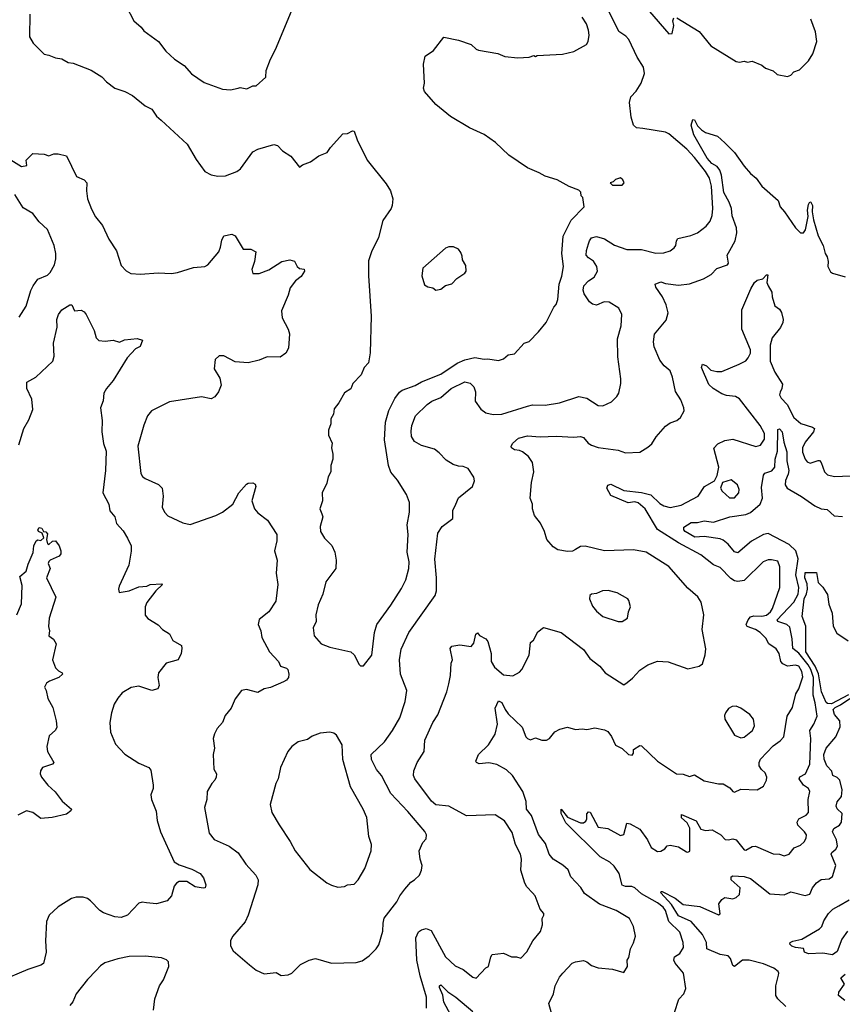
# Model space of a CAD drawing. Extents: x 1603745 to 1745082, y 385868 to 533966.
# Tile 234 of 256: x 1675553 to 1680676, y 409610 to 415741. Entities that reach past the tile are written whole.
import ezdxf

# ---------------------------------------------------------------- set-up
doc = ezdxf.new("R2010")
doc.units = 0

msp = doc.modelspace()

# ---------------------------------------------------------------- linework, layer by layer
at = {"layer": '0CON20XD'}
for points in [[(1675999.3, 414560.7), (1676023.9, 414513.9), (1676069.3, 414459.3), (1676107.5, 414375), (1676155, 414301.2), (1676185, 414210), (1676215, 414176.7), (1676245, 414160), (1676305, 414156.2), (1676415, 414166), (1676498.8, 414161.2), (1676535, 414166.2), (1676635, 414199.2), (1676705, 414204), (1676724.2, 414215.8), (1676793.2, 414296.8), (1676804.3, 414325), (1676810.7, 414369.3), (1676825, 414396.2), (1676875, 414406.7), (1676895.8, 414395.8), (1676945, 414313.3), (1676993, 414313), (1677022.5, 414295), (1677016.2, 414235), (1676998.8, 414185), (1677005, 414160), (1677045, 414161.2), (1677105, 414184), (1677184.6, 414235.4), (1677235.9, 414245.9), (1677265, 414237.5), (1677280, 414205), (1677295, 414192), (1677325, 414187.5), (1677325.8, 414175), (1677305, 414141.2), (1677271.2, 414115), (1677237.5, 414072.5), (1677224.3, 414025), (1677182.6, 413927.4), (1677186.9, 413885), (1677224.4, 413815), (1677233.3, 413785), (1677226.9, 413695), (1677211.2, 413665), (1677175, 413640.6), (1677095, 413642.9), (1677045, 413621.4), (1676975, 413604.4), (1676895, 413611.4), (1676825, 413648), (1676795, 413648), (1676771.2, 413625), (1676763.6, 413566.4), (1676800, 413510), (1676808.1, 413465), (1676791.9, 413425), (1676767.4, 413392.6), (1676745, 413380), (1676685, 413391.9), (1676485, 413360.8), (1676374, 413305), (1676348.6, 413275), (1676326, 413216), (1676288.1, 413085), (1676308.1, 412915), (1676317.6, 412897.6), (1676334, 412885), (1676417.1, 412847.1), (1676440, 412825), (1676447.1, 412775), (1676439.4, 412705), (1676455, 412674), (1676475, 412652.5), (1676568.3, 412608.3), (1676615, 412597.5), (1676775, 412653.3), (1676815.4, 412674.6), (1676880.8, 412725), (1676917.8, 412795), (1676965, 412850), (1676975, 412855.8), (1677005, 412856.9), (1677018.5, 412848.5), (1677022.9, 412835), (1676998.6, 412745), (1677015.7, 412695.7), (1677035, 412671.2), (1677095.8, 412625.8), (1677153.8, 412535), (1677154.2, 412495.8), (1677140, 412435), (1677155.5, 412375.5), (1677150, 412295), (1677161.4, 412225), (1677148.7, 412121.3), (1677105, 412054), (1677045, 412006.7), (1677038, 411975), (1677053.8, 411935), (1677060, 411895), (1677109.2, 411805), (1677164, 411745), (1677177.5, 411715), (1677213.9, 411703.9), (1677223.3, 411695), (1677230, 411665), (1677227.5, 411645), (1677215, 411628), (1677195, 411617.5), (1677115, 411583.8), (1677075, 411573.8), (1677035, 411552), (1676965, 411570), (1676933.3, 411565), (1676895, 411513.3), (1676869.2, 411455), (1676831.7, 411408.3), (1676815.5, 411364.5), (1676783.2, 411326.8), (1676766, 411295), (1676758.6, 411265), (1676766.9, 411205), (1676758.6, 411165), (1676762, 411075), (1676778.8, 411045), (1676776.2, 411025), (1676768.8, 411005), (1676748.8, 410985), (1676720.8, 410935), (1676718.8, 410885), (1676704.2, 410835), (1676732.5, 410675), (1676765, 410635.8), (1676858, 410595), (1676912.6, 410552.6), (1676962.2, 410482.2), (1677024.5, 410414.5), (1677037.8, 410385), (1677035, 410353.3), (1676975.7, 410165), (1676956.3, 410123.7), (1676877.7, 410032.3), (1676866.2, 410005), (1676866.7, 409975), (1676883, 409943), (1676985, 409856.2), (1677025, 409823.8), (1677075, 409800), (1677149.2, 409809.2), (1677180.7, 409790.7), (1677225, 409794), (1677246.7, 409805), (1677301.7, 409858.3), (1677355, 409886.2), (1677395, 409895.6), (1677495, 409865.8), (1677648.8, 409871.2), (1677685, 409881.2), (1677728.8, 409911.2), (1677773.8, 409955), (1677788.8, 409981.2), (1677814.2, 410065), (1677815.8, 410115), (1677823.6, 410146.4), (1677901.7, 410248.3), (1677920, 410285), (1677952.4, 410327.6), (1677988.6, 410371.4), (1678012.5, 410385), (1678043.3, 410415), (1678056, 410445), (1678059.2, 410475), (1678046, 410515), (1678040, 410565), (1678063, 410617), (1678085, 410640), (1678086.2, 410665), (1678075.6, 410685.6), (1677970.8, 410810.8), (1677865, 410923.1), (1677805.3, 411035), (1677775, 411073.3), (1677743.5, 411135), (1677741.2, 411165), (1677825.5, 411244.5), (1677874.4, 411315), (1677921.4, 411395), (1677952.9, 411495), (1677964.3, 411565), (1677924.5, 411665), (1677917.9, 411755), (1677928.1, 411821.9), (1677975.6, 411925), (1678140.6, 412155), (1678148.9, 412185), (1678149.5, 412265), (1678138.3, 412381.7), (1678156.7, 412545), (1678185, 412586), (1678250, 412635), (1678251.2, 412685), (1678270, 412725), (1678285.8, 412764.2), (1678372.5, 412835), (1678385, 412870), (1678381.7, 412891.7), (1678345, 412945.8), (1678315, 412960), (1678285, 412961.1), (1678252.4, 412972.4), (1678208.2, 412998.2), (1678165, 413044.4), (1678136, 413066), (1678055, 413090.9), (1678012.2, 413115), (1677994, 413145), (1677990.8, 413179.2), (1677995.5, 413215), (1678018.2, 413275), (1678090.5, 413345), (1678118.9, 413365), (1678175, 413388.1), (1678240.6, 413445), (1678325, 413486.8), (1678358.5, 413478.5), (1678380.6, 413455), (1678391.9, 413425), (1678390, 413365), (1678425, 413315.8), (1678455, 413293.3), (1678502.4, 413282.4), (1678555, 413284.4), (1678715, 413335.6), (1678747.6, 413342.4), (1678825, 413340), (1678914.5, 413355.5), (1679035, 413394), (1679084.4, 413385.6), (1679155, 413339.2), (1679185, 413336), (1679238.1, 413361.9), (1679272.5, 413395), (1679283.9, 413416.1), (1679296, 413475), (1679295.9, 413504.1), (1679278.3, 413641.7), (1679276.5, 413755), (1679298.5, 413835), (1679303.1, 413905), (1679285.3, 413945.3), (1679225, 413981.4), (1679192.5, 413985), (1679145, 413963.8), (1679120.2, 413970.2), (1679101.4, 413985), (1679068.5, 414035), (1679062.8, 414057.2), (1679066.7, 414085), (1679095, 414114.3), (1679131.4, 414138.6), (1679152.2, 414175), (1679146.5, 414205), (1679127.3, 414237.3), (1679095, 414258), (1679081.4, 414275), (1679082.2, 414305), (1679095.7, 414345.7), (1679101.1, 414365), (1679115, 414382.9), (1679145, 414390.5), (1679195, 414377.5), (1679258.3, 414338.3), (1679335, 414310), (1679425, 414310.4), (1679515, 414287.9), (1679565, 414289.6), (1679605, 414302.5), (1679629.1, 414320.9), (1679639.4, 414335), (1679642.9, 414365), (1679652, 414378), (1679732.4, 414397.6), (1679773.8, 414415), (1679828, 414455), (1679852.6, 414487.4), (1679865, 414522.5), (1679868.8, 414565), (1679860.8, 414705), (1679848.9, 414755), (1679823.3, 414795), (1679755, 414883.8), (1679707.1, 414935), (1679595, 415030.9), (1679575, 415040.9), (1679433.8, 415063.8), (1679395, 415067.3), (1679375, 415084.4), (1679360.2, 415135), (1679350.4, 415225), (1679358.3, 415261.7), (1679392.8, 415297.2), (1679423.7, 415346.3), (1679443.2, 415406.8), (1679437.5, 415445), (1679397.6, 415507.6), (1679347.5, 415617.5), (1679328.1, 415638.1), (1679285, 415667.1), (1679202.3, 415835)], [(1676216, 415826), (1676264.3, 415734.3), (1676310, 415695), (1676325, 415672.5), (1676417.5, 415605), (1676463.3, 415545), (1676517.5, 415495), (1676576.7, 415455), (1676622.5, 415405), (1676700.8, 415350.8), (1676815, 415308.8), (1676865, 415303.8), (1676914.1, 415315.9), (1676925, 415320), (1676968.3, 415311.7), (1677005, 415330), (1677025, 415330), (1677085, 415382.5), (1677088.8, 415425), (1677114.2, 415495.8), (1677146.2, 415555), (1677266.7, 415845)], [(1675616, 415775), (1675614.2, 415635), (1675636.2, 415595), (1675705, 415526.7), (1675735, 415521.2), (1675775, 415503.3), (1675815, 415496.7), (1675854.2, 415474.2), (1675885, 415470), (1675997, 415427), (1676063.8, 415385), (1676093.6, 415353.6), (1676145, 415315.8), (1676207.5, 415295), (1676255, 415270), (1676335, 415205.8), (1676375, 415183.8), (1676405, 415140.8), (1676434.2, 415115), (1676596.4, 414966.4), (1676651.3, 414871.3), (1676706.1, 414796.1), (1676746.1, 414776.1), (1676786.1, 414766.1), (1676835, 414770), (1676905, 414795.7), (1676927, 414813), (1677005, 414918.6), (1677035, 414934.3), (1677135, 414963.8), (1677158.3, 414958.3), (1677190, 414925), (1677241.7, 414891.7), (1677295, 414822.5), (1677315, 414837.5), (1677363.6, 414856.4), (1677416.4, 414893.6), (1677467.5, 414915), (1677487.5, 414945), (1677565, 415030), (1677595, 415033.3), (1677625, 415050), (1677635, 415047.5), (1677654.1, 414994.1), (1677715.9, 414865.9), (1677835, 414720), (1677862.5, 414675), (1677876.7, 414625), (1677873.3, 414585), (1677866.7, 414565), (1677815, 414490), (1677788, 414385), (1677743.2, 414296.8), (1677725, 414240), (1677725.7, 414145.7), (1677742.5, 413895), (1677736.1, 413666.1), (1677726, 413605), (1677698.8, 413575), (1677680.3, 413529.7), (1677626.7, 413475), (1677615, 413443.3), (1677575, 413417.5), (1677540, 413355), (1677511.7, 413318.3), (1677506.7, 413285), (1677490, 413255), (1677490, 413225), (1677476.7, 413185), (1677476.2, 413155), (1677498, 413105), (1677493.8, 413075), (1677503.8, 413035), (1677504, 413005), (1677490, 412965), (1677491.2, 412925), (1677473.3, 412895), (1677466.2, 412855), (1677436.7, 412795), (1677438, 412745), (1677422.5, 412695), (1677434, 412665), (1677441.4, 412645), (1677424.4, 412585), (1677426.9, 412555), (1677452.1, 412512.1), (1677497, 412467), (1677516, 412425), (1677524, 412375), (1677521.2, 412325), (1677460, 412240), (1677440, 412165), (1677412, 412098), (1677398.1, 412035), (1677400, 411995), (1677380.6, 411955), (1677387.5, 411905), (1677431.2, 411855), (1677484.6, 411834.6), (1677614.2, 411804.2), (1677635.8, 411785.8), (1677666.1, 411726.1), (1677675, 411717.5), (1677695, 411717.5), (1677746.9, 411785), (1677762.9, 411925), (1677777.1, 411975), (1677865, 412095.8), (1677929.8, 412200.2), (1677957.4, 412252.6), (1677975.4, 412324.6), (1677977.5, 412365), (1677966.4, 412425), (1677971.5, 412535), (1677966.7, 412595), (1677981.1, 412675), (1677981.1, 412735), (1677961.9, 412785), (1677905.6, 412875), (1677864.1, 412924.1), (1677850, 412965), (1677825.4, 413125), (1677830.8, 413235), (1677851.3, 413308.7), (1677888.5, 413381.5), (1677918.5, 413421.5), (1677935.5, 413434.5), (1678015, 413462.5), (1678055, 413487.3), (1678175, 413533.2), (1678276.7, 413603.3), (1678325, 413623.3), (1678388, 413638), (1678445, 413626.7), (1678469.2, 413629.2), (1678535, 413620), (1678565, 413628.8), (1678596.1, 413653.9), (1678635, 413660), (1678695, 413727.5), (1678725, 413737.5), (1678785, 413797.5), (1678831.2, 413855), (1678878.8, 413951.2), (1678895, 413967.5), (1678905, 414000), (1678913.1, 414095), (1678930, 414145), (1678938.9, 414205), (1678929.1, 414285), (1678937.6, 414392.4), (1678987.5, 414492.5), (1679067.5, 414575), (1679060, 414635), (1679050, 414645), (1679048.3, 414668.3), (1679035, 414680), (1678975, 414702.5), (1678900, 414745), (1678825, 414766.2), (1678788.5, 414788.5), (1678715, 414819.2), (1678598.7, 414898.7), (1678515.8, 414975.8), (1678445, 415026.2), (1678355, 415068.8), (1678235, 415137.5), (1678143.6, 415213.6), (1678073.8, 415295), (1678068, 415315), (1678074.2, 415345), (1678067.5, 415465), (1678077.5, 415515), (1678130.8, 415549.2), (1678195, 415632.5), (1678285, 415613.3), (1678365, 415586.7), (1678395, 415557.5), (1678410.7, 415550.7), (1678531.7, 415531.7), (1678575, 415512.5), (1678655, 415503.3), (1678725, 415507.5), (1678755, 415517.5), (1678765, 415512.5), (1678775, 415517.5), (1678933, 415527), (1679005, 415543.3), (1679083, 415587), (1679092.5, 415605), (1679098.8, 415645), (1679096.2, 415675), (1679083.3, 415715), (1679055, 415756.7)], [(1679475, 415792.5), (1679595, 415654), (1679617.5, 415655), (1679626.7, 415705), (1679620, 415735), (1679626.7, 415753.3)], [(1679645, 415753.8), (1679785, 415668), (1679858.3, 415578.3), (1680015, 415480), (1680035, 415476.7), (1680065, 415482.5), (1680085, 415477.5), (1680115, 415483.3), (1680175, 415458.8), (1680198.8, 415438.8), (1680245, 415422.5), (1680270.5, 415400.5), (1680335, 415387.5), (1680355, 415396.2), (1680373.3, 415416.7), (1680410.3, 415429.7), (1680465.4, 415484.6), (1680492, 415528), (1680517.1, 415605), (1680509.4, 415665), (1680480, 415745)], [(1678085.7, 409585.7), (1678085.6, 409655), (1678047.2, 409787.2), (1678026.6, 409885), (1678020, 410025), (1678037.4, 410062.6), (1678055, 410074.2), (1678085, 410082), (1678115, 410070), (1678205, 409905.8), (1678265, 409849.2), (1678315, 409827.5), (1678375, 409778.8), (1678395, 409774), (1678455, 409836.7), (1678473.6, 409846.4), (1678486.2, 409905), (1678495, 409920), (1678565, 409928.8), (1678615, 409906), (1678646.1, 409906.1), (1678675, 409897.5), (1678712.3, 409937.7), (1678748, 410005), (1678795.6, 410064.4), (1678808, 410105), (1678806.7, 410145), (1678817.5, 410165), (1678816.7, 410175), (1678795, 410202.5), (1678762.5, 410285), (1678746.7, 410305), (1678711.7, 410341.7), (1678699.6, 410365), (1678674.5, 410445), (1678677.9, 410515), (1678671.5, 410545), (1678640.9, 410605), (1678619.9, 410679.9), (1678572.6, 410752.6), (1678515, 410790), (1678335, 410783.1), (1678225, 410844.6), (1678145, 410853.1), (1678118.1, 410875), (1678013.3, 411015), (1678005.6, 411035), (1678006.8, 411063.2), (1678028.6, 411115), (1678071.4, 411185), (1678077.1, 411255), (1678126.9, 411365), (1678157.8, 411412.2), (1678213, 411557), (1678225.5, 411605), (1678236.9, 411656.9), (1678240, 411735), (1678247.5, 411755), (1678234, 411825), (1678245, 411840), (1678295, 411848), (1678365, 411837.5), (1678381.7, 411858.3), (1678393.3, 411915), (1678405, 411922.5), (1678417, 411907), (1678455, 411886.7), (1678469.4, 411869.4), (1678490, 411795), (1678490, 411745), (1678509.5, 411709.5), (1678565, 411662), (1678625, 411656), (1678665, 411678.8), (1678681.2, 411695), (1678726.7, 411785), (1678735, 411862.5), (1678752.3, 411877.7), (1678780.7, 411929.3), (1678815, 411956.7), (1678925.8, 411925.8), (1679065, 411818.8), (1679104, 411764), (1679166.2, 411716.2), (1679199.2, 411675), (1679315, 411600), (1679335.7, 411614.3), (1679369.7, 411640.3), (1679415, 411690.8), (1679465, 411724.2), (1679525, 411746), (1679592.3, 411742.3), (1679715, 411699.4), (1679784.1, 411715.9), (1679805, 411730), (1679822.9, 411787.1), (1679826.6, 411823.4), (1679804.4, 411945), (1679814.4, 412035), (1679796.9, 412115), (1679776.7, 412146.7), (1679715, 412201.9), (1679595.9, 412335.9), (1679455, 412426.7), (1679375, 412440), (1679194.2, 412434.2), (1679075, 412462.5), (1679045, 412460), (1679015, 412442.5), (1678995, 412432.5), (1678965, 412429.4), (1678905, 412440), (1678875, 412459.2), (1678835.8, 412505), (1678821.4, 412555), (1678796.4, 412606.4), (1678760, 412655), (1678746.2, 412695), (1678746, 412725), (1678732.2, 412762.2), (1678740.4, 412860.4), (1678755.4, 412925), (1678747.1, 412985), (1678722.3, 413022.3), (1678685, 413050.5), (1678665, 413059.5), (1678635, 413062.5), (1678616.2, 413075), (1678613.3, 413085), (1678624, 413105), (1678658.8, 413135), (1678715, 413149.6), (1678795, 413144.6), (1678895, 413148.9), (1679005, 413141.4), (1679045, 413145.8), (1679065, 413139.2), (1679092.5, 413105), (1679115, 413091.1), (1679155, 413078.1), (1679281.2, 413061.2), (1679325, 413043.3), (1679415, 413048.8), (1679465, 413078.8), (1679490.5, 413099.5), (1679515.9, 413144.1), (1679575, 413211.2), (1679605, 413231.2), (1679645, 413246.2), (1679668.8, 413265), (1679691.2, 413305), (1679690, 413325), (1679670, 413375), (1679636.8, 413426.8), (1679618.6, 413515), (1679604.2, 413554.2), (1679566.8, 413586.8), (1679540.3, 413620.3), (1679504.4, 413705), (1679500, 413735), (1679506.8, 413783.2), (1679578.8, 413871.2), (1679590.8, 413915), (1679579.2, 413965), (1679556.2, 414015), (1679513.8, 414075), (1679510, 414095), (1679545, 414108.2), (1679575, 414097.8), (1679655, 414088.9), (1679725, 414096.9), (1679811.7, 414128.3), (1679858.8, 414155), (1679895, 414192), (1679961.2, 414215), (1679968, 414225), (1679958.6, 414275), (1679975.8, 414304.2), (1680008.9, 414365), (1680019.1, 414415), (1680016.2, 414445), (1679990.9, 414520.8), (1679986.6, 414565), (1679971.7, 414605), (1679938.3, 414665), (1679923.2, 414773.2), (1679912.8, 414805), (1679896.2, 414826.2), (1679864.2, 414845), (1679835, 414878.8), (1679752.3, 415025), (1679735.8, 415085), (1679745, 415120), (1679755, 415117.5), (1679775, 415080), (1679798.8, 415055), (1679825, 415039.2), (1679898.8, 415015), (1679945.4, 414975.4), (1680005, 414914.2), (1680065, 414829.2), (1680103.9, 414783.9), (1680139.2, 414755), (1680175, 414704), (1680276.2, 414615), (1680290, 414575), (1680316.7, 414545), (1680384.4, 414444.4), (1680415, 414413.8), (1680435, 414413.3), (1680447, 414433), (1680463.3, 414515), (1680459.2, 414555), (1680465, 414590), (1680473.6, 414606.4), (1680480, 414605), (1680491.2, 414585), (1680489.2, 414545), (1680496.2, 414495), (1680525.9, 414395.9), (1680557.5, 414335), (1680570, 414285), (1680581.2, 414265), (1680588.8, 414235), (1680586.2, 414205), (1680601.9, 414171.9), (1680615, 414162), (1680695, 414139.2)], [(1675497.7, 414867.7), (1675565, 414827.5), (1675596.4, 414833.6), (1675593, 414867), (1675635, 414907.5), (1675705, 414903.3), (1675735, 414893.8), (1675765, 414906.2), (1675793, 414907), (1675843.6, 414893.6), (1675906.7, 414765), (1675955, 414743.3), (1675970, 414725), (1675968, 414675), (1675974.2, 414625), (1675999.3, 414560.7)], [(1679305, 414710), (1679317.5, 414725), (1679310, 414745), (1679295, 414757.5), (1679263, 414747), (1679248.3, 414731.7), (1679230, 414725), (1679245, 414710), (1679305, 414710)], [(1675550, 413890), (1675593.3, 413956.7), (1675621.5, 414055), (1675635.8, 414084.2), (1675665, 414125.6), (1675725, 414151.1), (1675743.3, 414166.7), (1675770, 414215), (1675777.3, 414252.7), (1675778.2, 414285), (1675767.1, 414335), (1675726.5, 414435), (1675675, 414482.2), (1675633.9, 414533.9), (1675575, 414570.6), (1675522.9, 414652.9)], [(1678145, 414057.5), (1678175, 414063.3), (1678205, 414086.7), (1678245, 414097.5), (1678275, 414130), (1678325, 414162.5), (1678333.9, 414176.1), (1678330.5, 414210.5), (1678310, 414245), (1678309.3, 414269.3), (1678300.7, 414290.7), (1678285, 414312.5), (1678255, 414327.5), (1678225, 414327.5), (1678205, 414318.8), (1678063.8, 414195), (1678057, 414147), (1678075, 414090), (1678095, 414077.5), (1678125, 414072.5), (1678145, 414057.5)], [(1680167.5, 411137.5), (1680245, 411220.4), (1680290, 411250), (1680312.2, 411275), (1680331.8, 411405), (1680365, 411458), (1680386.9, 411543.1), (1680405.4, 411575), (1680430.7, 411649.3), (1680425, 411682.5), (1680405, 411716.1), (1680385, 411721.5), (1680335, 411716.7), (1680305, 411729.5), (1680293.3, 411745), (1680282.7, 411795), (1680265, 411823.1), (1680218.9, 411855), (1680199.1, 411889.2), (1680165, 411925.9), (1680135, 411944.2), (1680083.2, 411963.2), (1680077.3, 411975), (1680089.2, 412005), (1680105, 412022.9), (1680125, 412028.9), (1680175, 412026.2), (1680204, 412034), (1680229.5, 412055), (1680242.4, 412075), (1680286.2, 412205), (1680288.1, 412335), (1680275, 412368.8), (1680235, 412378.5), (1680215, 412378.9), (1680183.9, 412366.1), (1680065, 412250), (1680025, 412242.9), (1680005, 412246.9), (1679981.5, 412261.5), (1679915, 412330), (1679875, 412346.4), (1679795, 412408.2), (1679655, 412483.3), (1679526, 412566), (1679449.1, 412695), (1679405, 412731.9), (1679385, 412738.4), (1679343.5, 412733.5), (1679235, 412778.1), (1679210, 412825), (1679216.4, 412843.6), (1679235, 412849.1), (1679315, 412810.4), (1679425, 412796.7), (1679483.1, 412783.1), (1679539.2, 412729.2), (1679565, 412714.2), (1679605, 412704.8), (1679672.3, 412717.7), (1679778.8, 412775), (1679818.8, 412835), (1679879.5, 412870.5), (1679897.5, 412902.5), (1679907.5, 412955), (1679875.7, 413074.3), (1679900.3, 413099.7), (1679945, 413121.2), (1679995, 413129.2), (1680137, 413083), (1680167.4, 413092.6), (1680190.9, 413129.1), (1680191.5, 413165), (1680165, 413215.4), (1680035, 413380), (1680010, 413395), (1679955, 413400.8), (1679925, 413410.8), (1679871.1, 413445), (1679845, 413470.5), (1679800, 413575), (1679805, 413596.7), (1679831.4, 413585), (1679858.2, 413558.2), (1679895, 413550.4), (1679925, 413551.5), (1680034.7, 413595.3), (1680075, 413617.5), (1680090.8, 413635), (1680103.9, 413665), (1680104.7, 413685), (1680050.2, 413815), (1680050, 413935), (1680105.5, 414065), (1680128.5, 414105), (1680145, 414119.6), (1680181.7, 414128.3), (1680205, 414153.3), (1680212.5, 414152.5), (1680207.1, 414105), (1680213.5, 414083.5), (1680237.5, 414045), (1680238.8, 414015), (1680255, 413960), (1680285, 413938.8), (1680297, 413917), (1680307.5, 413875), (1680305.6, 413855), (1680290.5, 413825), (1680238.7, 413761.3), (1680226.1, 413713.9), (1680227.7, 413615), (1680255, 413546.7), (1680302.7, 413472.7), (1680300.4, 413445), (1680288.5, 413421.5), (1680285.5, 413405), (1680294.6, 413385), (1680332.1, 413345), (1680374.7, 413264.7), (1680417.1, 413227.1), (1680490, 413205), (1680502, 413195), (1680497.5, 413175), (1680445, 413111.1), (1680427.3, 413075), (1680428, 413048), (1680444.4, 413005), (1680458, 412988), (1680475, 412979.4), (1680525, 412997.5), (1680535, 412995.6), (1680545.5, 412985), (1680565.4, 412925.4), (1680585, 412908.1), (1680627.8, 412897.8), (1680775, 412903.8)], [(1675546.9, 413095), (1675578.9, 413195), (1675610.2, 413249.8), (1675634.6, 413315), (1675627.9, 413377.9), (1675598, 413445), (1675597.5, 413485), (1675652.5, 413515), (1675760, 413615), (1675767, 413647), (1675763.2, 413726.8), (1675785.8, 413825.8), (1675784.4, 413875), (1675794.3, 413905), (1675816.2, 413935), (1675865, 413966), (1675876.7, 413965), (1675895, 413927.5), (1675935, 413933.3), (1675955, 413922.5), (1675967.5, 413905), (1676016.8, 413806.8), (1676029.3, 413759.3), (1676045, 413744.2), (1676085, 413738.6), (1676135, 413745.6), (1676175, 413734.2), (1676205, 413747.1), (1676285, 413756), (1676317.5, 413745), (1676303, 413707), (1676275, 413692.5), (1676222.5, 413635), (1676134, 413495), (1676092.9, 413445), (1676076.9, 413415), (1676073, 413367), (1676055.5, 413324.5), (1676066.5, 413245), (1676063.5, 413175), (1676075, 413102.5), (1676092.1, 413055), (1676087.8, 412935), (1676070.6, 412795), (1676108.8, 412725), (1676115, 412682.5), (1676145.9, 412645.9), (1676156.2, 412605), (1676197.9, 412557.9), (1676225, 412513.3), (1676246.9, 412465), (1676247.4, 412432.6), (1676232.9, 412345), (1676172, 412215), (1676168, 412195), (1676172.5, 412175), (1676235, 412184.3), (1676295, 412210.6), (1676345, 412214.2), (1676365.6, 412224.4), (1676438.8, 412228.8), (1676442.5, 412225), (1676400.8, 412185), (1676345, 412113.3), (1676334.2, 412085), (1676334, 412034), (1676351.7, 412011.7), (1676415, 411973.8), (1676441.2, 411945), (1676485, 411917.5), (1676507.5, 411875), (1676560, 411845), (1676562.5, 411825), (1676558, 411795), (1676538.8, 411755), (1676465, 411734), (1676417.5, 411675), (1676412.9, 411645), (1676421.2, 411595), (1676412.5, 411575), (1676376, 411564), (1676295, 411590.6), (1676247.6, 411582.4), (1676191.1, 411548.9), (1676163.2, 411516.8), (1676141.4, 411478.6), (1676124.4, 411425), (1676114.4, 411365), (1676117.8, 411305), (1676149.6, 411229.6), (1676207.6, 411167.6), (1676295, 411111.9), (1676356.2, 411085), (1676369.1, 411069.1), (1676383.3, 410975), (1676383.1, 410955), (1676370, 410915), (1676374, 410885), (1676403.4, 410813.4), (1676408.1, 410755), (1676430, 410685), (1676515, 410497.5), (1676545, 410478), (1676625, 410451.4), (1676676.2, 410425), (1676697, 410397), (1676711.2, 410355), (1676707.5, 410335), (1676695, 410332.5), (1676645, 410342.5), (1676594.5, 410374.5), (1676545, 410375.5), (1676528.6, 410365), (1676515.6, 410345), (1676497.5, 410285), (1676471.2, 410255), (1676405, 410235.5), (1676341.7, 410241.7), (1676315, 410246.9), (1676295, 410239.2), (1676224.1, 410165.9), (1676185, 410150.4), (1676145, 410154.6), (1676075, 410179.1), (1676051.9, 410195), (1675994.2, 410255), (1675975, 410269.4), (1675948.3, 410278.3), (1675905, 410277.8), (1675875, 410269.4), (1675793, 410217), (1675736.2, 410165), (1675720, 410125), (1675712.9, 410005), (1675717.5, 409935), (1675700, 409865), (1675685, 409854.2), (1675602.7, 409827.3), (1675425, 409752)], [(1679631.7, 409558.3), (1679657.3, 409642.7), (1679690, 409675), (1679701.7, 409708.3), (1679688, 409805), (1679635, 409865.8), (1679626.5, 409885), (1679630.8, 409905), (1679665, 409927.5), (1679686.2, 409965), (1679685.4, 409995), (1679665, 410060), (1679596.7, 410126.7), (1679574.4, 410195), (1679561, 410215), (1679525, 410243), (1679425, 410299), (1679384.4, 410335), (1679365, 410343.8), (1679325, 410343.6), (1679305, 410351.9), (1679287.3, 410425), (1679255, 410471.1), (1679228.1, 410495), (1679167.9, 410527.9), (1678955, 410740.8), (1678925, 410797.5), (1678925, 410826.2), (1678965.4, 410775.4), (1679045, 410740.4), (1679065, 410741.2), (1679079.7, 410750.3), (1679085.5, 410765), (1679085, 410796.7), (1679095, 410809.2), (1679105, 410805.8), (1679155, 410714.2), (1679215, 410705.7), (1679295, 410660.8), (1679315, 410667.5), (1679335, 410737.5), (1679355, 410734.4), (1679415, 410700.6), (1679462.9, 410635), (1679485, 410586.2), (1679525, 410561.2), (1679545, 410563.3), (1679571.7, 410578.3), (1679585, 410596.7), (1679605, 410601.2), (1679655, 410590), (1679705, 410560), (1679715, 410557.5), (1679726.1, 410563.9), (1679726.3, 410706.3), (1679709.3, 410739.3), (1679675, 410771.1), (1679675, 410792.5), (1679765, 410753.8), (1679795, 410700), (1679825, 410693.1), (1679865, 410696.4), (1679919.2, 410665), (1679945.6, 410635.6), (1679965, 410633.5), (1679995, 410640.6), (1680014.5, 410634.5), (1680065, 410572), (1680075, 410570.8), (1680115, 410593.1), (1680135.8, 410595.8), (1680245, 410547.1), (1680285, 410545.8), (1680315, 410535.8), (1680345, 410544.2), (1680375.6, 410584.4), (1680415, 410601.4), (1680438.8, 410621.2), (1680451.5, 410645), (1680452.5, 410665), (1680440, 410685), (1680398.5, 410725), (1680394.1, 410745), (1680405, 410765.5), (1680451.7, 410788.3), (1680465.5, 410805), (1680463.8, 410885), (1680473.5, 410935), (1680465.7, 410955), (1680434.8, 410974.8), (1680406.5, 411015), (1680412.4, 411027.6), (1680447.5, 411045), (1680474.2, 411105.8), (1680480.9, 411265), (1680473.1, 411315), (1680499.6, 411355), (1680520, 411405), (1680507.5, 411487.5), (1680495.2, 411535.2), (1680495.8, 411645.8), (1680480.1, 411695), (1680463.3, 411725), (1680405, 411797.7), (1680368.2, 411825), (1680363.8, 411885), (1680349, 411959), (1680330.6, 411975), (1680274, 411994), (1680269.7, 412005), (1680375, 412114.7), (1680402.3, 412165), (1680406.2, 412205), (1680387.1, 412285), (1680400.7, 412385), (1680387, 412435), (1680345, 412472.6), (1680215, 412541.6), (1680185, 412536.5), (1680110, 412495), (1680025, 412422.5), (1680005, 412426.9), (1679966.2, 412475), (1679935, 412499.7), (1679915, 412508.4), (1679815, 412522.2), (1679758.2, 412518.2), (1679697.9, 412555), (1679690, 412565), (1679688.9, 412581.1), (1679735, 412611.3), (1679775, 412610.3), (1679815, 412620.8), (1679875, 412611.9), (1679975, 412645.3), (1680075, 412659.5), (1680105, 412673.5), (1680164.3, 412725), (1680178.3, 412761.7), (1680172.5, 412827.5), (1680184.4, 412905.6), (1680193, 412917), (1680238.1, 412931.9), (1680255.2, 412955), (1680257.6, 413005), (1680272.6, 413055), (1680275, 413188.8), (1680285, 413193.3), (1680302, 413175), (1680311.5, 413111.5), (1680329.9, 413049.9), (1680330.9, 412995), (1680343, 412935), (1680339.2, 412910.8), (1680322, 412872), (1680319.6, 412845), (1680333.7, 412823.7), (1680423, 412773), (1680506, 412715), (1680545, 412695.7), (1680581.2, 412691.2), (1680625, 412652.5), (1680677.7, 412647.7)], [(1680005, 412764.1), (1680030.8, 412795), (1680033.5, 412815), (1680024.3, 412845), (1679985, 412875.5), (1679930, 412860), (1679918, 412825), (1679927.5, 412805), (1679972.9, 412765), (1680005, 412764.1)], [(1675535, 412035.8), (1675564.3, 412105), (1675569.1, 412219.1), (1675552.9, 412275), (1675593.2, 412306.8), (1675605, 412350), (1675637.2, 412422.8), (1675641.8, 412465), (1675655, 412496.7), (1675665, 412502.5), (1675685, 412497.5), (1675702.5, 412515), (1675693, 412543), (1675670, 412555), (1675666, 412565), (1675675, 412578.6), (1675690, 412575), (1675700, 412555), (1675715, 412552.5), (1675725, 412540), (1675720, 412505), (1675725, 412477.5), (1675735, 412472.5), (1675756.4, 412493.6), (1675775, 412496.7), (1675798, 412465), (1675810, 412435), (1675808, 412415), (1675798.3, 412401.7), (1675743.3, 412375), (1675733.3, 412366.7), (1675730.8, 412355), (1675742.5, 412325), (1675720, 412265), (1675777.1, 412145), (1675735.7, 412015), (1675732.4, 411962.4), (1675739.2, 411935), (1675734.2, 411904.2), (1675763, 411883), (1675780, 411855), (1675756.2, 411755), (1675776.2, 411705), (1675795, 411686.2), (1675817.5, 411675), (1675820, 411665), (1675797.5, 411645), (1675737.7, 411622.3), (1675720.7, 411609.3), (1675707.5, 411585), (1675717.5, 411565), (1675727.5, 411515), (1675758.3, 411458.3), (1675780, 411375), (1675784.2, 411335), (1675775, 411318), (1675737.3, 411282.7), (1675722.5, 411215), (1675725, 411184), (1675766.2, 411115), (1675757.5, 411105), (1675695, 411084.2), (1675681.9, 411065), (1675681.1, 411045), (1675689.4, 411025), (1675727.1, 410975), (1675773.1, 410933.1), (1675817.1, 410875), (1675874.4, 410825), (1675870.9, 410815), (1675844.5, 410795), (1675755, 410772.6), (1675685, 410767.5), (1675635, 410804.3), (1675595, 410814.4), (1675542.1, 410787.9)], [(1680715, 411538.1), (1680608.8, 411481.2), (1680585, 411483.5), (1680575, 411490.6), (1680547.5, 411555), (1680528.7, 411668.7), (1680506.5, 411716.5), (1680449, 411805), (1680449.4, 411965), (1680427.1, 412025), (1680437.9, 412135), (1680453.9, 412166.1), (1680459.5, 412195), (1680458.3, 412228.3), (1680442.7, 412265), (1680445, 412300), (1680515, 412300), (1680526.4, 412236.4), (1680555, 412206.9), (1680575, 412174.3), (1680585, 412161.2), (1680591.9, 412101.9), (1680613.8, 412045), (1680618.7, 411965), (1680642, 411922), (1680713.3, 411873.3)], [(1679305, 411994), (1679338, 412015), (1679344, 412055), (1679356.2, 412085), (1679347.5, 412125), (1679340, 412135), (1679273.3, 412173.3), (1679217.9, 412187.9), (1679182.5, 412185), (1679145, 412167.5), (1679115, 412164), (1679103.3, 412155), (1679102.5, 412135), (1679120.3, 412090.3), (1679145, 412058.8), (1679184.4, 412024.4), (1679280, 411995), (1679305, 411994)], [(1680325, 409597.5), (1680274.7, 409644.7), (1680261.5, 409665), (1680261.4, 409725), (1680278.3, 409791.7), (1680281.2, 409805), (1680276, 409815), (1680248.8, 409835), (1680185, 409862.5), (1680096.7, 409885), (1680055, 409884.7), (1680005, 409845.6), (1679995, 409852.5), (1679980.2, 409895), (1679965, 409912.2), (1679915, 409920), (1679832.2, 409955), (1679830.8, 409995), (1679804.8, 410045), (1679735, 410126.7), (1679655, 410162.2), (1679612.2, 410232.2), (1679545.8, 410305), (1679547.5, 410312.5), (1679555, 410311.9), (1679635, 410271.1), (1679685, 410232.4), (1679789.8, 410220.2), (1679905, 410166.7), (1679916.2, 410173.8), (1679907.5, 410235), (1679925, 410263.8), (1679945, 410275.8), (1679995, 410268.1), (1680015, 410275.8), (1680035.5, 410294.5), (1680040.8, 410335), (1679984.2, 410385), (1679984, 410405), (1679995, 410410.8), (1680065, 410407.1), (1680105, 410393.1), (1680225, 410298.9), (1680315, 410292.7), (1680355, 410310.8), (1680445, 410287.8), (1680474.3, 410295.7), (1680490.6, 410335), (1680515, 410366.7), (1680545, 410386.9), (1680595, 410390.6), (1680615, 410406.2), (1680636.2, 410475), (1680607.5, 410545), (1680610, 410555), (1680635, 410576.5), (1680645.3, 410595), (1680639.2, 410635), (1680615.4, 410685), (1680622.5, 410705), (1680658.9, 410725), (1680670.3, 410745), (1680675, 410798.8), (1680645, 410827.1), (1680637.9, 410845), (1680645, 410870.8), (1680670.6, 410905), (1680675.5, 410945), (1680660.9, 411005), (1680645, 411021.8), (1680618.1, 411035), (1680611.5, 411061.5), (1680580.4, 411095), (1680563.6, 411136.4), (1680561.1, 411165), (1680575.4, 411205), (1680636.6, 411275), (1680662.8, 411337.2), (1680660, 411375), (1680626.6, 411415), (1680619.8, 411445), (1680631.1, 411458.9), (1680665, 411474.5), (1680723.2, 411515)], [(1678864, 409555), (1678848, 409615), (1678877.1, 409675), (1678888.6, 409725), (1678915, 409779.2), (1678935, 409804.2), (1678994.3, 409865.7), (1679015, 409875.7), (1679065, 409882.5), (1679085, 409875.6), (1679115, 409852.5), (1679155, 409837.1), (1679245, 409828.6), (1679315, 409807.5), (1679338.8, 409845), (1679336.2, 409885), (1679347.5, 409902.5), (1679356.9, 409955), (1679376.2, 409993.8), (1679387.8, 410035), (1679376.5, 410095), (1679351.1, 410145), (1679268.1, 410195), (1679163.4, 410233.4), (1679070.1, 410300.1), (1679047, 410337), (1678984.4, 410405), (1678967.8, 410447.8), (1678935, 410476.2), (1678875, 410513.8), (1678850.8, 410545), (1678827.5, 410612.5), (1678785, 410667.1), (1678740.5, 410785), (1678708.6, 410825), (1678706.6, 410873.4), (1678686.7, 410935), (1678621.8, 411035), (1678585, 411070), (1678525, 411103.5), (1678475, 411113.1), (1678415, 411107.1), (1678398.8, 411115), (1678394, 411125), (1678410.8, 411165), (1678472.5, 411225), (1678515, 411292.5), (1678528.1, 411355), (1678514.2, 411455), (1678535, 411500), (1678555, 411489.4), (1678575.5, 411445), (1678595, 411418.9), (1678682.7, 411335), (1678705, 411276.7), (1678715, 411266.2), (1678735, 411257.5), (1678765, 411270), (1678805, 411254.2), (1678834.1, 411255.9), (1678852.5, 411265), (1678885, 411306.7), (1678916.1, 411323.9), (1678964.2, 411335.8), (1679015, 411322), (1679055, 411325.7), (1679085, 411320.8), (1679135, 411332.5), (1679195, 411320), (1679215, 411308.8), (1679238.7, 411278.7), (1679264.3, 411224.3), (1679305, 411203.3), (1679345, 411166.7), (1679368.3, 411161.7), (1679376.4, 411173.6), (1679375, 411197.5), (1679415, 411221.2), (1679425, 411220), (1679525, 411124.3), (1679642.5, 411045), (1679685, 411044.2), (1679725, 411028.8), (1679755, 411038.8), (1679815, 411002.5), (1679905, 410983.1), (1679935, 410984.2), (1679975, 410959.2), (1679994.7, 410934.7), (1680005, 410932.1), (1680045, 410950.8), (1680145, 410946.2), (1680185, 410968.8), (1680203.1, 411005), (1680205.4, 411025), (1680195, 411051.4), (1680172.4, 411072.4), (1680159.2, 411095), (1680158.5, 411115), (1680167.5, 411137.5)], [(1680045, 411270), (1680065, 411273.8), (1680116, 411315), (1680130, 411345), (1680123.8, 411385), (1680101.2, 411415), (1680045, 411453.3), (1680015, 411467.5), (1679990, 411465), (1679968.3, 411451.7), (1679948.8, 411425), (1679941.7, 411408.3), (1679943.8, 411385), (1680005.8, 411285.8), (1680045, 411270)], [(1677535, 410338.8), (1677575, 410343.8), (1677595, 410353.3), (1677635, 410358.8), (1677661.2, 410385), (1677702.5, 410455), (1677741.4, 410565), (1677744.2, 410605), (1677728, 410655), (1677715, 410772.5), (1677692.5, 410825), (1677613.9, 410963.9), (1677565.5, 411135), (1677562.2, 411225), (1677526.6, 411286.6), (1677509.1, 411299.1), (1677485, 411305.8), (1677425, 411298.1), (1677375, 411280), (1677345, 411258.8), (1677286.7, 411245), (1677246.7, 411215), (1677223.3, 411185), (1677176.7, 411085), (1677163.3, 411015), (1677148.8, 410985), (1677113.8, 410855), (1677123.3, 410805), (1677168.1, 410728.1), (1677238, 410625), (1677268, 410565), (1677360.3, 410450.3), (1677465, 410366.2), (1677495, 410351.2), (1677535, 410338.8)], [(1680707.9, 410065), (1680672.4, 410015), (1680645, 409938.8), (1680615, 409917.5), (1680555, 409928.5), (1680465, 409925.5), (1680440, 409935), (1680435, 409957.1), (1680385, 409963.1), (1680361.9, 409971.9), (1680348.9, 409985), (1680352.5, 409995), (1680367.5, 410002.5), (1680424.2, 410015), (1680535, 410080.8), (1680549.2, 410095), (1680560.9, 410129.1), (1680591.1, 410175), (1680617.3, 410202.7), (1680655, 410223.8), (1680719.6, 410260.4)], [(1676386.4, 409573.6), (1676393.8, 409645), (1676423.8, 409725), (1676447.7, 409762.3), (1676482.5, 409845), (1676480, 409875), (1676467, 409887), (1676435, 409900), (1676335, 409910.8), (1676235, 409908), (1676165, 409894.2), (1676082.1, 409867.9), (1676055, 409850), (1676028.9, 409821.1), (1675974.5, 409765.5), (1675904.6, 409675.4), (1675884.2, 409625), (1675865, 409602)], [(1680692.5, 409635), (1680652.5, 409665), (1680653.8, 409685), (1680690, 409735), (1680666.7, 409775), (1680695, 409798.8)], [(1678252.4, 409515), (1678195, 409623.1), (1678188, 409668), (1678168.1, 409715), (1678168, 409725), (1678175, 409730.8), (1678218.8, 409688.8), (1678270, 409655), (1678375.2, 409565.2)]]:
    msp.add_lwpolyline(points, dxfattribs=at)

doc.saveas('drawing.dxf')
